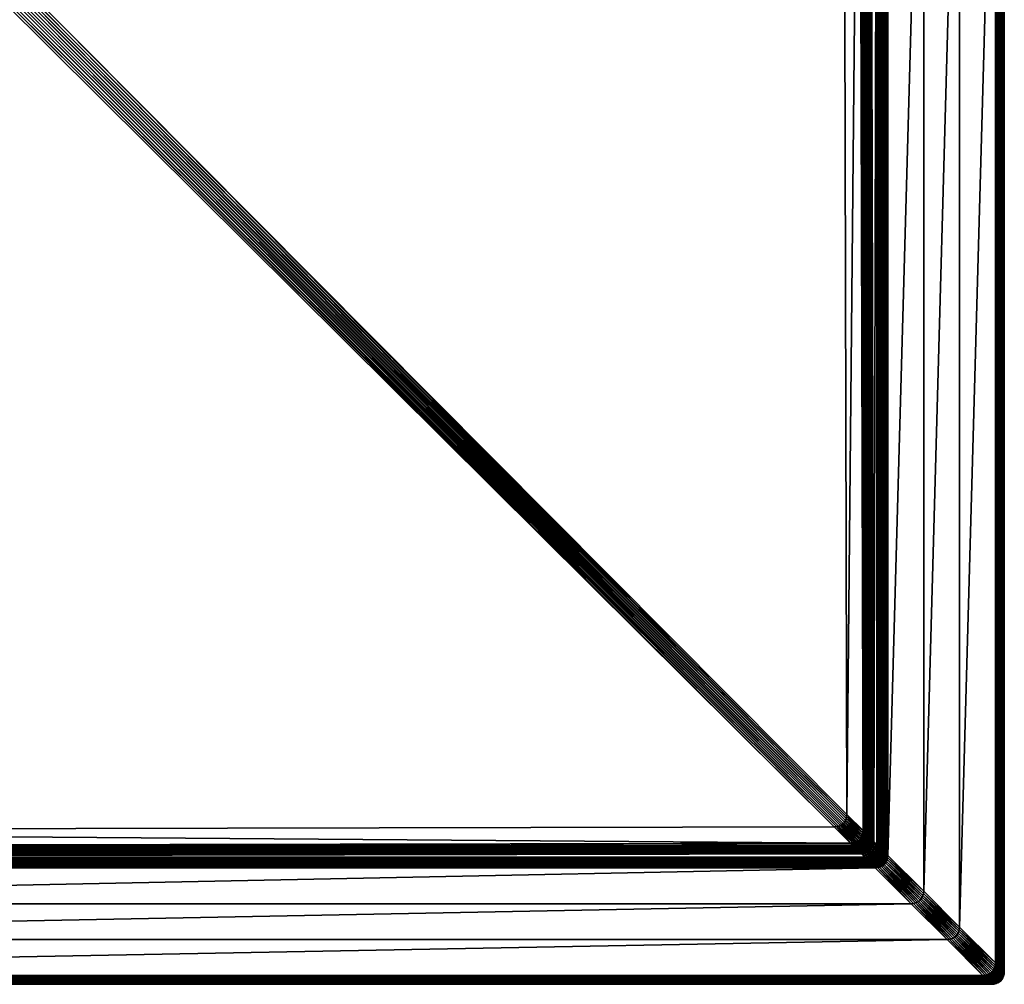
# Model space of a CAD drawing. Header units: centimetres. Extents: x -38.9 to 41.1, y 294.2 to 374.2.
# Tile 2 of 22: x 1.8 to 41.1, y 294.2 to 332.7. Entities that reach past the tile are written whole.
import ezdxf

# ---------------------------------------------------------------- set-up
doc = ezdxf.new("R2010")
doc.units = ezdxf.units.CM
doc.layers.get('0').update_dxf_attribs({"true_color": 0x565656})

msp = doc.modelspace()

# ---------------------------------------------------------------- meshes
at = {"color": 37, "true_color": 0x7a5834}
mesh = msp.add_polyface(dxfattribs=at)
corners = [(40.58, 294.232, 0), (40.58, 294.232, 4), (-38.42, 294.232, 4), (-36.636, 296.016, 4.5), (38.795, 296.016, 4.5), (37.364, 297.447, 4.5), (35.502, 299.31, 4.012), (35.378, 299.433, 3.239), (-33.348, 299.304, 3.986), (34.661, 354.152, 2.15), (1.785, 334.232, 2.741), (34.798, 301.013, 2.742), (34.946, 299.865, 2.751), (34.299, 300.512, 2.751), (-32.28, 300.376, 3.476), (34.787, 300.924, 2.743), (1.715, 334.161, 2.742), (34.768, 300.843, 2.744), (1.644, 334.091, 2.743), (34.74, 300.771, 2.745), (1.574, 334.02, 2.745), (34.703, 300.708, 2.746), (1.503, 333.949, 2.746), (34.657, 300.654, 2.746), (1.433, 333.879, 2.747), (34.388, 300.523, 2.75), (1.151, 333.597, 2.753), (34.468, 300.543, 2.749), (1.221, 333.667, 2.751), (1.292, 333.738, 2.75), (34.54, 300.571, 2.748), (1.362, 333.808, 2.749), (34.603, 300.608, 2.747), (40.572, 294.239, 4.089), (-38.412, 294.239, 4.089), (40.558, 294.253, 4.17), (-38.399, 294.253, 4.17), (40.538, 294.273, 4.241), (-38.379, 294.273, 4.241), (40.512, 294.299, 4.304), (-38.353, 294.299, 4.304), (40.48, 294.332, 4.359), (-38.13, 294.522, 4.489), (40.289, 294.522, 4.489), (40.226, 294.585, 4.5), (-38.187, 294.465, 4.47), (40.346, 294.465, 4.47), (-38.237, 294.415, 4.441), (40.397, 294.415, 4.441), (-38.282, 294.37, 4.404), (40.442, 294.37, 4.404), (-38.32, 294.332, 4.359), (-33.774, 298.878, 4.5), (35.933, 298.878, 4.5), (35.869, 298.943, 4.489), (-33.709, 298.943, 4.489), (35.809, 299.003, 4.47), (-33.65, 299.002, 4.47), (35.754, 299.058, 4.443), (-33.595, 299.057, 4.442), (35.703, 299.108, 4.407), (-33.545, 299.107, 4.406), (35.658, 299.154, 4.362), (-33.372, 299.281, 4.097), (35.523, 299.288, 4.099), (-33.396, 299.256, 4.176), (35.55, 299.262, 4.178), (-33.426, 299.226, 4.246), (35.581, 299.231, 4.248), (-33.461, 299.191, 4.308), (35.617, 299.195, 4.309), (-33.501, 299.151, 4.361), (35.356, 299.455, 3.152), (-33.329, 299.324, 3.898), (35.33, 299.481, 3.073), (-33.304, 299.349, 3.819), (35.299, 299.512, 3.003), (-33.274, 299.379, 3.748), (35.263, 299.548, 2.942), (-33.239, 299.414, 3.686), (35.222, 299.589, 2.889), (-32.992, 299.662, 3.5), (35.011, 299.8, 2.762), (-33.051, 299.603, 3.521), (35.071, 299.74, 2.781), (-33.106, 299.548, 3.549), (35.126, 299.685, 2.808), (-33.155, 299.498, 3.586), (35.176, 299.634, 2.844), (-33.2, 299.453, 3.632), (-35.205, 297.447, 4.5), (-38.067, 294.585, 4.5)]
mesh.append_faces([[corners[k] for k in face] for face in [(9, 10, 11)]], dxfattribs={"vtx0": -1, "color": 37})
mesh.append_faces([[corners[k] for k in face] for face in [(0, 1, 2), (3, 4, 5), (6, 7, 8), (12, 13, 14), (15, 11, 10), (10, 16, 15), (17, 15, 16), (16, 18, 17), (19, 17, 18), (18, 20, 19), (21, 19, 20), (20, 22, 21), (23, 21, 22), (22, 24, 23), (13, 25, 26), (25, 27, 28), (29, 28, 27), (27, 30, 29), (31, 29, 30), (30, 32, 31), (24, 31, 32), (32, 23, 24), (2, 1, 33), (34, 33, 35), (36, 35, 37), (38, 37, 39), (40, 39, 41), (42, 43, 44), (45, 46, 43), (47, 48, 46), (49, 50, 48), (51, 41, 50), (52, 53, 54), (55, 54, 56), (57, 56, 58), (59, 58, 60), (61, 60, 62), (63, 64, 6), (65, 66, 64), (67, 68, 66), (69, 70, 68), (71, 62, 70), (8, 7, 72), (73, 72, 74), (75, 74, 76), (77, 76, 78), (79, 78, 80), (81, 82, 12), (83, 84, 82), (85, 86, 84), (87, 88, 86), (89, 80, 88), (90, 5, 53), (91, 44, 4)]], dxfattribs={"vtx2": -1, "color": 37})
mesh = msp.add_polyface(dxfattribs=at)
corners = [(39.295, 349.516, 4.5), (37.864, 350.947, 4.5), (37.864, 297.947, 4.5), (35.993, 352.818, 4.015), (35.747, 353.065, 2.635), (35.877, 299.934, 3.229), (35.307, 353.506, 2.15), (34.661, 354.152, 2.15), (34.798, 301.013, 2.742), (41.08, 347.832, 4), (41.08, 347.732, 4), (41.08, 347.732, 0), (41.08, 347.832, 0), (41.08, 347.932, 4), (41.08, 347.932, 0), (41.012, 294.799, 4.304), (41.012, 347.799, 4.304), (40.98, 347.832, 4.359), (40.789, 295.022, 4.489), (40.789, 348.022, 4.489), (40.726, 348.085, 4.5), (40.846, 294.965, 4.47), (40.846, 347.965, 4.47), (40.897, 294.915, 4.441), (40.897, 347.915, 4.441), (40.942, 294.87, 4.404), (40.942, 347.87, 4.404), (40.98, 294.832, 4.359), (36.433, 299.378, 4.5), (36.433, 352.378, 4.5), (36.369, 352.443, 4.489), (36.369, 299.443, 4.489), (36.308, 352.503, 4.471), (36.309, 299.503, 4.47), (36.253, 352.559, 4.443), (36.254, 299.558, 4.443), (36.202, 352.61, 4.407), (36.203, 299.608, 4.407), (36.155, 352.656, 4.363), (36.023, 299.788, 4.099), (36.016, 352.795, 4.102), (36.05, 299.762, 4.178), (36.044, 352.768, 4.18), (36.081, 299.73, 4.248), (36.077, 352.735, 4.249), (36.117, 299.695, 4.309), (36.114, 352.698, 4.31), (36.158, 299.654, 4.362), (35.724, 353.088, 2.548), (35.855, 299.956, 3.143), (35.696, 353.116, 2.47), (35.829, 299.982, 3.064), (35.664, 353.149, 2.401), (35.797, 300.013, 2.994), (35.627, 353.186, 2.34), (35.761, 300.049, 2.933), (35.585, 353.227, 2.287), (35.51, 300.301, 2.752), (35.372, 353.441, 2.16), (35.57, 300.241, 2.771), (35.432, 353.38, 2.179), (35.625, 300.186, 2.799), (35.488, 353.325, 2.207), (35.675, 300.135, 2.835), (35.539, 353.274, 2.243), (35.721, 300.09, 2.88), (41.072, 347.839, 4.089), (41.072, 347.739, 4.089), (41.058, 347.853, 4.17), (41.058, 347.753, 4.17), (41.038, 347.873, 4.241), (41.038, 347.773, 4.241), (41.012, 347.899, 4.304), (40.98, 347.932, 4.359), (41.072, 347.939, 4.089), (41.058, 347.953, 4.17), (41.038, 347.973, 4.241), (41.012, 347.999, 4.304), (40.942, 347.97, 4.404), (39.295, 296.516, 4.5)]
mesh.append_faces([[corners[k] for k in face] for face in [(0, 1, 2), (3, 4, 5), (6, 7, 8), (9, 10, 11), (11, 12, 9), (13, 9, 12), (12, 14, 13), (15, 16, 17), (18, 19, 20), (21, 22, 19), (23, 24, 22), (25, 26, 24), (27, 17, 26), (28, 29, 30), (31, 30, 32), (33, 32, 34), (35, 34, 36), (37, 36, 38), (39, 40, 3), (41, 42, 40), (43, 44, 42), (45, 46, 44), (47, 38, 46), (5, 4, 48), (49, 48, 50), (51, 50, 52), (53, 52, 54), (55, 54, 56), (57, 58, 6), (59, 60, 58), (61, 62, 60), (63, 64, 62), (65, 56, 64), (66, 67, 10), (10, 9, 66), (68, 69, 67), (67, 66, 68), (70, 71, 69), (69, 68, 70), (72, 16, 71), (71, 70, 72), (73, 17, 16), (16, 72, 73), (74, 66, 9), (9, 13, 74), (75, 68, 66), (66, 74, 75), (76, 70, 68), (68, 75, 76), (77, 72, 70), (17, 73, 78), (78, 26, 17), (1, 29, 28), (20, 0, 79)]], dxfattribs={"vtx2": -1, "color": 37})
mesh = msp.add_polyface(dxfattribs=at)
corners = [(41.08, 294.732, 4), (41.08, 294.732, 0), (41.08, 347.732, 0), (41.08, 347.732, 4), (37.864, 297.947, 4.5), (39.295, 296.516, 4.5), (39.295, 349.516, 4.5), (35.877, 299.934, 3.229), (36.002, 299.809, 4.012), (35.993, 352.818, 4.015), (34.798, 301.013, 2.742), (35.445, 300.365, 2.742), (35.307, 353.506, 2.15), (34.388, 300.523, 2.75), (34.299, 300.512, 2.751), (34.946, 299.865, 2.751), (34.468, 300.543, 2.749), (35.035, 299.876, 2.75), (34.54, 300.571, 2.748), (35.116, 299.895, 2.749), (34.603, 300.608, 2.747), (35.187, 299.924, 2.748), (34.657, 300.654, 2.746), (35.25, 299.961, 2.747), (34.787, 300.924, 2.743), (35.434, 300.276, 2.743), (34.768, 300.843, 2.744), (35.415, 300.196, 2.744), (34.74, 300.771, 2.745), (35.387, 300.124, 2.745), (34.703, 300.708, 2.746), (35.35, 300.061, 2.746), (41.072, 347.739, 4.089), (41.072, 294.739, 4.089), (41.058, 347.753, 4.17), (41.058, 294.753, 4.17), (41.038, 347.773, 4.241), (41.038, 294.773, 4.241), (41.012, 347.799, 4.304), (41.012, 294.799, 4.304), (40.98, 347.832, 4.359), (40.98, 294.832, 4.359), (40.726, 348.085, 4.5), (40.726, 295.085, 4.5), (40.789, 295.022, 4.489), (40.789, 348.022, 4.489), (40.846, 294.965, 4.47), (40.846, 347.965, 4.47), (40.897, 294.915, 4.441), (40.897, 347.915, 4.441), (40.942, 294.87, 4.404), (40.942, 347.87, 4.404), (36.369, 352.443, 4.489), (36.369, 299.443, 4.489), (36.433, 299.378, 4.5), (36.308, 352.503, 4.471), (36.309, 299.503, 4.47), (36.253, 352.559, 4.443), (36.254, 299.558, 4.443), (36.202, 352.61, 4.407), (36.203, 299.608, 4.407), (36.155, 352.656, 4.363), (36.158, 299.654, 4.362), (36.023, 299.788, 4.099), (36.016, 352.795, 4.102), (36.05, 299.762, 4.178), (36.044, 352.768, 4.18), (36.081, 299.73, 4.248), (36.077, 352.735, 4.249), (36.117, 299.695, 4.309), (36.114, 352.698, 4.31), (35.724, 353.088, 2.548), (35.855, 299.956, 3.143), (35.696, 353.116, 2.47), (35.829, 299.982, 3.064), (35.664, 353.149, 2.401), (35.797, 300.013, 2.994), (35.627, 353.186, 2.34), (35.761, 300.049, 2.933), (35.585, 353.227, 2.287), (35.721, 300.09, 2.88), (35.51, 300.301, 2.752), (35.372, 353.441, 2.16), (35.57, 300.241, 2.771), (35.432, 353.38, 2.179), (35.625, 300.186, 2.799), (35.488, 353.325, 2.207), (35.675, 300.135, 2.835), (35.539, 353.274, 2.243), (37.864, 350.947, 4.5)]
mesh.append_faces([[corners[k] for k in face] for face in [(0, 1, 2), (2, 3, 0), (4, 5, 6), (7, 8, 9), (10, 11, 12), (13, 14, 15), (16, 13, 17), (18, 16, 19), (20, 18, 21), (22, 20, 23), (24, 25, 11), (11, 10, 24), (26, 27, 25), (25, 24, 26), (28, 29, 27), (27, 26, 28), (30, 31, 29), (29, 28, 30), (31, 30, 22), (32, 33, 0), (0, 3, 32), (34, 35, 33), (33, 32, 34), (36, 37, 35), (35, 34, 36), (38, 39, 37), (37, 36, 38), (40, 41, 39), (42, 43, 44), (45, 44, 46), (47, 46, 48), (49, 48, 50), (51, 50, 41), (52, 53, 54), (55, 56, 53), (57, 58, 56), (59, 60, 58), (61, 62, 60), (9, 8, 63), (64, 63, 65), (66, 65, 67), (68, 67, 69), (70, 69, 62), (71, 72, 7), (73, 74, 72), (75, 76, 74), (77, 78, 76), (79, 80, 78), (12, 11, 81), (82, 81, 83), (84, 83, 85), (86, 85, 87), (88, 87, 80), (54, 4, 89), (5, 43, 42)]], dxfattribs={"vtx2": -1, "color": 37})
mesh = msp.add_polyface(dxfattribs=at)
corners = [(-38.42, 294.232, 4), (-38.42, 294.232, 0), (40.58, 294.232, 0), (37.364, 297.447, 4.5), (-35.205, 297.447, 4.5), (-36.636, 296.016, 4.5), (-33.348, 299.304, 3.986), (-33.352, 299.301, 4.009), (35.502, 299.31, 4.012), (-32.28, 300.376, 3.476), (-32.927, 299.727, 3.489), (34.946, 299.865, 2.751), (1.08, 333.526, 2.754), (34.299, 300.512, 2.751), (1.151, 333.597, 2.753), (1.221, 333.667, 2.751), (34.388, 300.523, 2.75), (-32.77, 300.786, 3.477), (0.444, 334.163, 2.754), (0.373, 334.234, 2.754), (-32.75, 300.706, 3.478), (0.514, 334.092, 2.754), (-32.722, 300.634, 3.478), (0.585, 334.021, 2.754), (-32.685, 300.571, 3.478), (0.655, 333.95, 2.754), (-32.639, 300.517, 3.478), (0.726, 333.88, 2.754), (1.009, 333.597, 2.754), (-32.37, 300.387, 3.477), (0.938, 333.668, 2.754), (-32.45, 300.406, 3.478), (0.868, 333.738, 2.754), (-32.522, 300.434, 3.478), (0.797, 333.809, 2.754), (-32.585, 300.471, 3.478), (40.572, 294.239, 4.089), (-38.412, 294.239, 4.089), (40.558, 294.253, 4.17), (-38.399, 294.253, 4.17), (40.538, 294.273, 4.241), (-38.379, 294.273, 4.241), (40.512, 294.299, 4.304), (-38.353, 294.299, 4.304), (40.48, 294.332, 4.359), (-38.32, 294.332, 4.359), (40.226, 294.585, 4.5), (-38.067, 294.585, 4.5), (-38.13, 294.522, 4.489), (40.289, 294.522, 4.489), (-38.187, 294.465, 4.47), (40.346, 294.465, 4.47), (-38.237, 294.415, 4.441), (40.397, 294.415, 4.441), (-38.282, 294.37, 4.404), (40.442, 294.37, 4.404), (35.869, 298.943, 4.489), (-33.709, 298.943, 4.489), (-33.774, 298.878, 4.5), (35.809, 299.003, 4.47), (-33.65, 299.002, 4.47), (35.754, 299.058, 4.443), (-33.595, 299.057, 4.442), (35.703, 299.108, 4.407), (-33.545, 299.107, 4.406), (35.658, 299.154, 4.362), (-33.501, 299.151, 4.361), (-33.372, 299.281, 4.097), (35.523, 299.288, 4.099), (-33.396, 299.256, 4.176), (35.55, 299.262, 4.178), (-33.426, 299.226, 4.246), (35.581, 299.231, 4.248), (-33.461, 299.191, 4.308), (35.617, 299.195, 4.309), (35.356, 299.455, 3.152), (-33.329, 299.324, 3.898), (35.33, 299.481, 3.073), (-33.304, 299.349, 3.819), (35.299, 299.512, 3.003), (-33.274, 299.379, 3.748), (35.263, 299.548, 2.942), (-33.239, 299.414, 3.686), (35.222, 299.589, 2.889), (-33.2, 299.453, 3.632), (-32.992, 299.662, 3.5), (35.011, 299.8, 2.762), (-33.051, 299.603, 3.521), (35.071, 299.74, 2.781), (-33.106, 299.548, 3.549), (35.126, 299.685, 2.808), (-33.155, 299.498, 3.586), (35.176, 299.634, 2.844), (35.933, 298.878, 4.5), (38.795, 296.016, 4.5)]
mesh.append_faces([[corners[k] for k in face] for face in [(12, 9, 13)]], dxfattribs={"color": 37})
mesh.append_faces([[corners[k] for k in face] for face in [(0, 1, 2), (3, 4, 5), (6, 7, 8), (9, 10, 11), (14, 12, 13), (15, 14, 16), (17, 18, 19), (20, 21, 18), (22, 23, 21), (24, 25, 23), (26, 27, 25), (28, 29, 9), (9, 12, 28), (30, 31, 29), (29, 28, 30), (32, 33, 31), (31, 30, 32), (34, 35, 33), (33, 32, 34), (27, 26, 35), (35, 34, 27), (36, 37, 0), (38, 39, 37), (40, 41, 39), (42, 43, 41), (44, 45, 43), (46, 47, 48), (49, 48, 50), (51, 50, 52), (53, 52, 54), (55, 54, 45), (56, 57, 58), (59, 60, 57), (61, 62, 60), (63, 64, 62), (65, 66, 64), (8, 7, 67), (68, 67, 69), (70, 69, 71), (72, 71, 73), (74, 73, 66), (75, 76, 6), (77, 78, 76), (79, 80, 78), (81, 82, 80), (83, 84, 82), (11, 10, 85), (86, 85, 87), (88, 87, 89), (90, 89, 91), (92, 91, 84), (93, 58, 4), (94, 5, 47)]], dxfattribs={"vtx2": -1, "color": 37})
mesh = msp.add_polyface(dxfattribs=at)
corners = [(34.946, 299.865, 2.751), (35.035, 299.876, 2.75), (34.388, 300.523, 2.75), (35.116, 299.895, 2.749), (34.468, 300.543, 2.749), (35.187, 299.924, 2.748), (34.54, 300.571, 2.748), (35.25, 299.961, 2.747), (34.603, 300.608, 2.747), (35.305, 300.006, 2.746), (34.657, 300.654, 2.746), (35.35, 300.061, 2.746), (35.844, 299.867, 3.143), (35.855, 299.956, 3.143), (35.829, 299.982, 3.064), (35.797, 300.013, 2.994), (35.787, 299.924, 2.995), (35.818, 299.893, 3.065), (35.761, 300.049, 2.933), (35.751, 299.96, 2.933), (35.721, 300.09, 2.88), (35.71, 300.001, 2.88), (35.731, 299.879, 2.934), (35.315, 299.896, 2.758), (35.369, 299.942, 2.757), (35.499, 300.212, 2.753), (35.51, 300.301, 2.752), (35.445, 300.365, 2.742), (35.434, 300.276, 2.743), (35.559, 300.152, 2.772), (35.57, 300.241, 2.771), (35.614, 300.097, 2.8), (35.625, 300.186, 2.799), (35.665, 300.046, 2.836), (35.675, 300.135, 2.835), (35.48, 300.131, 2.754), (35.415, 300.196, 2.744), (35.54, 300.071, 2.773), (35.595, 300.016, 2.801), (35.645, 299.966, 2.837), (35.691, 299.92, 2.881), (35.452, 300.059, 2.755), (35.387, 300.124, 2.745), (35.512, 299.999, 2.774), (35.567, 299.944, 2.802), (35.617, 299.894, 2.838), (35.415, 299.996, 2.756), (35.475, 299.936, 2.775), (35.53, 299.881, 2.803), (35.429, 299.882, 2.776)]
mesh.append_faces([[corners[k] for k in face] for face in [(0, 1, 2), (1, 3, 4), (3, 5, 6), (5, 7, 8), (7, 9, 10), (10, 9, 11), (12, 13, 14), (15, 16, 17), (17, 14, 15), (18, 19, 16), (16, 15, 18), (20, 21, 19), (19, 18, 20), (22, 19, 21), (23, 24, 9), (9, 7, 23), (25, 26, 27), (27, 28, 25), (29, 30, 26), (26, 25, 29), (31, 32, 30), (30, 29, 31), (33, 34, 32), (32, 31, 33), (21, 20, 34), (34, 33, 21), (35, 25, 28), (28, 36, 35), (37, 29, 25), (25, 35, 37), (38, 31, 29), (29, 37, 38), (39, 33, 31), (31, 38, 39), (40, 21, 33), (33, 39, 40), (41, 35, 36), (36, 42, 41), (43, 37, 35), (35, 41, 43), (44, 38, 37), (37, 43, 44), (45, 39, 38), (38, 44, 45), (46, 41, 42), (42, 11, 46), (47, 43, 41), (41, 46, 47), (48, 44, 43), (43, 47, 48), (24, 46, 11), (11, 9, 24), (49, 47, 46), (46, 24, 49)]], dxfattribs={"vtx2": -1, "color": 37})
mesh = msp.add_polyface(dxfattribs=at)
corners = [(35.445, 299.466, 3.151), (35.356, 299.455, 3.152), (35.378, 299.433, 3.239), (35.419, 299.492, 3.072), (35.33, 299.481, 3.073), (35.388, 299.523, 3.003), (35.299, 299.512, 3.003), (35.352, 299.559, 2.941), (35.263, 299.548, 2.942), (35.311, 299.6, 2.888), (35.222, 299.589, 2.889), (35.468, 299.543, 3.002), (35.432, 299.579, 2.94), (35.391, 299.62, 2.887), (35.463, 299.648, 2.886), (35.011, 299.8, 2.762), (35.1, 299.811, 2.761), (35.035, 299.876, 2.75), (34.946, 299.865, 2.751), (35.071, 299.74, 2.781), (35.16, 299.751, 2.78), (35.126, 299.685, 2.808), (35.215, 299.696, 2.807), (35.176, 299.634, 2.844), (35.265, 299.645, 2.843), (35.18, 299.831, 2.76), (35.116, 299.895, 2.749), (35.24, 299.771, 2.779), (35.295, 299.715, 2.806), (35.346, 299.665, 2.843), (35.252, 299.859, 2.759), (35.187, 299.924, 2.748), (35.312, 299.799, 2.778), (35.367, 299.744, 2.806), (35.417, 299.694, 2.842), (35.315, 299.896, 2.758), (35.25, 299.961, 2.747), (35.375, 299.836, 2.777), (35.43, 299.781, 2.805), (35.429, 299.882, 2.776), (35.369, 299.942, 2.757)]
mesh.append_faces([[corners[k] for k in face] for face in [(0, 1, 2), (3, 4, 1), (1, 0, 3), (5, 6, 4), (4, 3, 5), (7, 8, 6), (6, 5, 7), (9, 10, 8), (8, 7, 9), (11, 5, 3), (12, 7, 5), (13, 9, 7), (7, 12, 13), (14, 13, 12), (15, 16, 17), (17, 18, 15), (19, 20, 16), (16, 15, 19), (21, 22, 20), (20, 19, 21), (23, 24, 22), (22, 21, 23), (10, 9, 24), (24, 23, 10), (16, 25, 26), (26, 17, 16), (20, 27, 25), (25, 16, 20), (22, 28, 27), (27, 20, 22), (24, 29, 28), (28, 22, 24), (9, 13, 29), (29, 24, 9), (25, 30, 31), (31, 26, 25), (27, 32, 30), (30, 25, 27), (28, 33, 32), (32, 27, 28), (29, 34, 33), (33, 28, 29), (13, 14, 34), (34, 29, 13), (30, 35, 36), (36, 31, 30), (32, 37, 35), (35, 30, 32), (33, 38, 37), (37, 32, 33), (38, 33, 34), (37, 39, 40), (40, 35, 37), (39, 37, 38)]], dxfattribs={"vtx2": -1, "color": 37})
mesh = msp.add_polyface(dxfattribs=at)
corners = [(35.378, 299.433, 3.239), (35.467, 299.444, 3.238), (35.445, 299.466, 3.151), (35.526, 299.485, 3.15), (35.547, 299.464, 3.237), (35.499, 299.512, 3.072), (35.419, 299.492, 3.072), (35.468, 299.543, 3.002), (35.388, 299.523, 3.003), (35.432, 299.579, 2.94), (35.597, 299.514, 3.149), (35.619, 299.492, 3.236), (35.571, 299.54, 3.071), (35.54, 299.571, 3.001), (35.504, 299.607, 2.939), (35.463, 299.648, 2.886), (35.66, 299.551, 3.148), (35.682, 299.529, 3.235), (35.634, 299.577, 3.07), (35.603, 299.608, 3), (35.567, 299.644, 2.938), (35.526, 299.685, 2.885), (35.657, 299.654, 2.999), (35.621, 299.69, 2.937), (35.58, 299.731, 2.884), (35.663, 299.848, 2.882), (35.626, 299.785, 2.883), (35.667, 299.745, 2.936), (35.417, 299.694, 2.842), (35.48, 299.731, 2.841), (35.43, 299.781, 2.805), (35.484, 299.827, 2.804), (35.429, 299.882, 2.776), (35.535, 299.776, 2.84), (35.645, 299.966, 2.837), (35.617, 299.894, 2.838), (35.58, 299.831, 2.839), (35.567, 299.944, 2.802), (35.53, 299.881, 2.803), (35.475, 299.936, 2.775)]
mesh.append_faces([[corners[k] for k in face] for face in [(0, 1, 2), (3, 2, 1), (1, 4, 3), (5, 6, 2), (2, 3, 5), (6, 5, 7), (8, 7, 9), (10, 3, 4), (4, 11, 10), (12, 5, 3), (3, 10, 12), (13, 7, 5), (5, 12, 13), (14, 9, 7), (7, 13, 14), (9, 14, 15), (16, 10, 11), (11, 17, 16), (18, 12, 10), (10, 16, 18), (19, 13, 12), (12, 18, 19), (20, 14, 13), (13, 19, 20), (21, 15, 14), (14, 20, 21), (22, 19, 18), (23, 20, 19), (19, 22, 23), (24, 21, 20), (20, 23, 24), (25, 26, 27), (27, 23, 22), (26, 24, 23), (23, 27, 26), (28, 29, 30), (15, 21, 29), (29, 28, 15), (30, 31, 32), (29, 33, 31), (31, 30, 29), (21, 24, 33), (33, 29, 21), (34, 35, 25), (36, 35, 37), (37, 38, 36), (26, 25, 35), (35, 36, 26), (31, 38, 39), (39, 32, 31), (33, 36, 38), (38, 31, 33), (24, 26, 36), (36, 33, 24)]], dxfattribs={"vtx2": -1, "color": 37})
mesh = msp.add_polyface(dxfattribs=at)
corners = [(35.682, 299.529, 3.235), (35.619, 299.492, 3.236), (35.743, 299.368, 4.012), (35.736, 299.575, 3.234), (35.806, 299.405, 4.012), (35.861, 299.451, 4.012), (35.991, 299.72, 4.012), (35.866, 299.845, 3.23), (35.847, 299.764, 3.231), (35.971, 299.64, 4.012), (35.818, 299.693, 3.232), (35.782, 299.63, 3.233), (35.906, 299.505, 4.012), (35.943, 299.568, 4.012), (35.715, 299.597, 3.147), (35.66, 299.551, 3.148), (35.688, 299.623, 3.069), (35.634, 299.577, 3.07), (35.657, 299.654, 2.999), (35.855, 299.956, 3.143), (35.844, 299.867, 3.143), (35.877, 299.934, 3.229), (35.829, 299.982, 3.064), (35.818, 299.893, 3.065), (35.825, 299.786, 3.144), (35.799, 299.812, 3.066), (35.787, 299.924, 2.995), (35.767, 299.843, 2.996), (35.751, 299.96, 2.933), (35.731, 299.879, 2.934), (35.71, 300.001, 2.88), (35.691, 299.92, 2.881), (35.797, 299.714, 3.145), (35.77, 299.741, 3.067), (35.739, 299.772, 2.997), (35.703, 299.808, 2.935), (35.663, 299.848, 2.882), (35.76, 299.651, 3.146), (35.734, 299.677, 3.068), (35.703, 299.709, 2.998), (35.667, 299.745, 2.936), (35.882, 299.429, 4.099), (35.645, 299.966, 2.837)]
mesh.append_faces([[corners[k] for k in face] for face in [(0, 1, 2), (3, 0, 4), (4, 5, 3), (6, 7, 8), (9, 8, 10), (11, 12, 13), (13, 10, 11), (5, 12, 11), (11, 3, 5), (14, 15, 0), (0, 3, 14), (16, 17, 15), (15, 14, 16), (17, 16, 18), (19, 20, 7), (7, 21, 19), (22, 23, 20), (20, 24, 8), (8, 7, 20), (23, 25, 24), (24, 20, 23), (26, 27, 25), (25, 23, 26), (28, 29, 27), (27, 26, 28), (30, 31, 29), (24, 32, 10), (10, 8, 24), (25, 33, 32), (32, 24, 25), (27, 34, 33), (33, 25, 27), (29, 35, 34), (34, 27, 29), (31, 36, 35), (35, 29, 31), (32, 37, 11), (11, 10, 32), (33, 38, 37), (37, 32, 33), (34, 39, 38), (38, 33, 34), (35, 40, 39), (39, 34, 35), (40, 35, 36), (37, 14, 3), (3, 11, 37), (38, 16, 14), (14, 37, 38), (39, 18, 16), (16, 38, 39), (18, 39, 40), (12, 5, 41), (36, 31, 42)]], dxfattribs={"vtx2": -1, "color": 37})
mesh = msp.add_polyface(dxfattribs=at)
corners = [(35.866, 299.845, 3.23), (35.991, 299.72, 4.012), (36.002, 299.809, 4.012), (35.877, 299.934, 3.229), (35.847, 299.764, 3.231), (35.971, 299.64, 4.012), (35.818, 299.693, 3.232), (35.943, 299.568, 4.012), (36.254, 299.558, 4.443), (36.243, 299.469, 4.443), (36.298, 299.414, 4.47), (36.309, 299.503, 4.47), (36.203, 299.608, 4.407), (36.192, 299.519, 4.407), (36.158, 299.654, 4.362), (36.147, 299.565, 4.362), (36.173, 299.439, 4.407), (36.223, 299.388, 4.443), (36.127, 299.484, 4.362), (36.013, 299.699, 4.099), (36.023, 299.788, 4.099), (36.039, 299.672, 4.178), (36.05, 299.762, 4.178), (36.07, 299.641, 4.248), (36.081, 299.73, 4.248), (36.106, 299.605, 4.309), (36.117, 299.695, 4.309), (35.993, 299.618, 4.099), (36.019, 299.592, 4.178), (36.051, 299.561, 4.248), (36.087, 299.525, 4.309), (35.965, 299.547, 4.099), (35.991, 299.52, 4.178), (36.022, 299.489, 4.248), (36.058, 299.453, 4.309), (36.099, 299.412, 4.362), (35.928, 299.484, 4.099), (35.906, 299.505, 4.012), (35.954, 299.457, 4.178), (35.985, 299.426, 4.248), (36.021, 299.39, 4.309), (35.882, 299.429, 4.099), (35.909, 299.403, 4.178)]
mesh.append_faces([[corners[k] for k in face] for face in [(0, 1, 2), (2, 3, 0), (4, 5, 1), (6, 7, 5), (8, 9, 10), (10, 11, 8), (12, 13, 9), (9, 8, 12), (14, 15, 13), (13, 12, 14), (13, 16, 17), (17, 9, 13), (15, 18, 16), (16, 13, 15), (19, 20, 2), (2, 1, 19), (21, 22, 20), (20, 19, 21), (23, 24, 22), (22, 21, 23), (25, 26, 24), (24, 23, 25), (15, 14, 26), (26, 25, 15), (27, 19, 1), (1, 5, 27), (28, 21, 19), (19, 27, 28), (29, 23, 21), (21, 28, 29), (30, 25, 23), (23, 29, 30), (18, 15, 25), (25, 30, 18), (31, 27, 5), (5, 7, 31), (32, 28, 27), (27, 31, 32), (33, 29, 28), (28, 32, 33), (34, 30, 29), (29, 33, 34), (35, 18, 30), (30, 34, 35), (36, 31, 7), (7, 37, 36), (38, 32, 31), (31, 36, 38), (39, 33, 32), (32, 38, 39), (40, 34, 33), (33, 39, 40), (41, 36, 37), (42, 38, 36), (36, 41, 42)]], dxfattribs={"vtx2": -1, "color": 37})
mesh = msp.add_polyface(dxfattribs=at)
corners = [(35.467, 299.444, 3.238), (35.378, 299.433, 3.239), (35.502, 299.31, 4.012), (35.591, 299.32, 4.012), (35.547, 299.464, 3.237), (35.671, 299.34, 4.012), (35.619, 299.492, 3.236), (35.743, 299.368, 4.012), (35.806, 299.405, 4.012), (35.682, 299.529, 3.235), (35.899, 299.212, 4.362), (35.827, 299.184, 4.362), (35.873, 299.139, 4.407), (35.945, 299.167, 4.407), (35.523, 299.288, 4.099), (35.612, 299.299, 4.099), (35.55, 299.262, 4.178), (35.639, 299.273, 4.178), (35.581, 299.231, 4.248), (35.67, 299.241, 4.248), (35.617, 299.195, 4.309), (35.706, 299.205, 4.309), (35.658, 299.154, 4.362), (35.747, 299.165, 4.362), (35.693, 299.318, 4.099), (35.719, 299.292, 4.178), (35.751, 299.261, 4.248), (35.787, 299.225, 4.309), (35.765, 299.347, 4.099), (35.791, 299.32, 4.178), (35.822, 299.289, 4.248), (35.858, 299.253, 4.309), (35.828, 299.384, 4.099), (35.854, 299.357, 4.178), (35.885, 299.326, 4.248), (35.921, 299.29, 4.309), (35.882, 299.429, 4.099), (35.861, 299.451, 4.012), (35.909, 299.403, 4.178), (35.94, 299.372, 4.248)]
mesh.append_faces([[corners[k] for k in face] for face in [(0, 1, 2), (2, 3, 0), (4, 0, 3), (3, 5, 4), (6, 4, 5), (5, 7, 6), (7, 8, 9), (10, 11, 12), (12, 13, 10), (14, 15, 3), (3, 2, 14), (16, 17, 15), (15, 14, 16), (18, 19, 17), (17, 16, 18), (20, 21, 19), (19, 18, 20), (22, 23, 21), (21, 20, 22), (15, 24, 5), (5, 3, 15), (17, 25, 24), (24, 15, 17), (19, 26, 25), (25, 17, 19), (21, 27, 26), (26, 19, 21), (23, 11, 27), (27, 21, 23), (24, 28, 7), (7, 5, 24), (25, 29, 28), (28, 24, 25), (26, 30, 29), (29, 25, 26), (27, 31, 30), (30, 26, 27), (11, 10, 31), (31, 27, 11), (28, 32, 8), (8, 7, 28), (29, 33, 32), (32, 28, 29), (30, 34, 33), (33, 29, 30), (31, 35, 34), (34, 30, 31), (35, 31, 10), (32, 36, 37), (37, 8, 32), (33, 38, 36), (36, 32, 33), (34, 39, 38), (38, 33, 34)]], dxfattribs={"vtx2": -1, "color": 37})
mesh = msp.add_polyface(dxfattribs=at)
corners = [(36.008, 299.204, 4.407), (35.945, 299.167, 4.407), (35.995, 299.117, 4.443), (36.058, 299.154, 4.443), (35.962, 299.249, 4.362), (35.899, 299.212, 4.362), (36.062, 299.25, 4.407), (36.112, 299.199, 4.443), (36.016, 299.295, 4.362), (35.921, 299.29, 4.309), (35.976, 299.336, 4.309), (35.94, 299.372, 4.248), (35.885, 299.326, 4.248), (36.369, 299.443, 4.489), (36.358, 299.354, 4.489), (36.423, 299.289, 4.5), (36.433, 299.378, 4.5), (36.309, 299.503, 4.47), (36.298, 299.414, 4.47), (36.338, 299.273, 4.489), (36.403, 299.209, 4.5), (36.278, 299.333, 4.47), (36.243, 299.469, 4.443), (36.223, 299.388, 4.443), (36.31, 299.202, 4.489), (36.375, 299.137, 4.5), (36.25, 299.261, 4.47), (36.195, 299.317, 4.443), (36.173, 299.439, 4.407), (36.145, 299.367, 4.407), (36.127, 299.484, 4.362), (36.099, 299.412, 4.362), (36.213, 299.198, 4.47), (36.273, 299.138, 4.489), (36.158, 299.254, 4.443), (36.108, 299.304, 4.407), (36.062, 299.349, 4.362), (36.167, 299.144, 4.47), (36.058, 299.453, 4.309), (36.021, 299.39, 4.309), (35.985, 299.426, 4.248), (35.954, 299.457, 4.178), (35.909, 299.403, 4.178)]
mesh.append_faces([[corners[k] for k in face] for face in [(0, 1, 2), (2, 3, 0), (4, 5, 1), (1, 0, 4), (6, 0, 3), (3, 7, 6), (8, 4, 0), (0, 6, 8), (5, 4, 9), (9, 10, 11), (11, 12, 9), (4, 8, 10), (10, 9, 4), (13, 14, 15), (15, 16, 13), (17, 18, 14), (14, 13, 17), (14, 19, 20), (20, 15, 14), (18, 21, 19), (19, 14, 18), (22, 23, 21), (21, 18, 22), (19, 24, 25), (25, 20, 19), (21, 26, 24), (24, 19, 21), (23, 27, 26), (26, 21, 23), (28, 29, 27), (27, 23, 28), (30, 31, 29), (29, 28, 30), (26, 32, 33), (33, 24, 26), (27, 34, 32), (32, 26, 27), (29, 35, 34), (34, 27, 29), (31, 36, 35), (35, 29, 31), (34, 7, 37), (37, 32, 34), (35, 6, 7), (7, 34, 35), (36, 8, 6), (6, 35, 36), (36, 31, 38), (38, 39, 36), (11, 40, 41), (41, 42, 11), (10, 39, 40), (40, 11, 10), (8, 36, 39), (39, 10, 8)]], dxfattribs={"vtx2": -1, "color": 37})
mesh = msp.add_polyface(dxfattribs=at)
corners = [(37.453, 297.458, 4.5), (37.364, 297.447, 4.5), (38.795, 296.016, 4.5), (38.884, 296.027, 4.5), (37.534, 297.478, 4.5), (38.965, 296.047, 4.5), (37.606, 297.506, 4.5), (39.037, 296.075, 4.5), (37.669, 297.543, 4.5), (39.1, 296.112, 4.5), (37.723, 297.588, 4.5), (39.154, 296.158, 4.5), (37.854, 297.858, 4.5), (39.284, 296.427, 4.5), (39.295, 296.516, 4.5), (37.864, 297.947, 4.5), (37.834, 297.778, 4.5), (39.265, 296.347, 4.5), (37.806, 297.706, 4.5), (39.237, 296.275, 4.5), (37.769, 297.643, 4.5), (39.2, 296.212, 4.5), (40.289, 294.522, 4.489), (40.378, 294.533, 4.489), (40.315, 294.596, 4.5), (40.226, 294.585, 4.5), (36.023, 298.889, 4.5), (40.396, 294.616, 4.5), (36.103, 298.909, 4.5), (40.468, 294.644, 4.5), (36.175, 298.937, 4.5), (40.531, 294.681, 4.5), (36.238, 298.974, 4.5), (40.585, 294.727, 4.5), (36.292, 299.019, 4.5), (36.423, 299.289, 4.5), (36.433, 299.378, 4.5), (40.726, 295.085, 4.5), (40.715, 294.996, 4.5), (36.403, 299.209, 4.5), (40.696, 294.916, 4.5), (36.375, 299.137, 4.5), (40.668, 294.844, 4.5), (36.338, 299.074, 4.5), (40.631, 294.781, 4.5)]
mesh.append_faces([[corners[k] for k in face] for face in [(0, 1, 2), (2, 3, 0), (4, 0, 3), (3, 5, 4), (6, 4, 5), (5, 7, 6), (8, 6, 7), (7, 9, 8), (10, 8, 9), (9, 11, 10), (12, 13, 14), (14, 15, 12), (16, 17, 13), (13, 12, 16), (18, 19, 17), (17, 16, 18), (20, 21, 19), (19, 18, 20), (10, 11, 21), (21, 20, 10), (22, 23, 24), (24, 25, 22), (3, 2, 25), (25, 24, 3), (1, 0, 26), (5, 3, 24), (24, 27, 5), (0, 4, 28), (7, 5, 27), (27, 29, 7), (4, 6, 30), (9, 7, 29), (29, 31, 9), (6, 8, 32), (11, 9, 31), (31, 33, 11), (8, 10, 34), (35, 12, 15), (15, 36, 35), (37, 14, 13), (13, 38, 37), (39, 16, 12), (12, 35, 39), (38, 13, 17), (17, 40, 38), (41, 18, 16), (40, 17, 19), (19, 42, 40), (43, 20, 18), (42, 19, 21), (21, 44, 42), (34, 10, 20), (44, 21, 11), (11, 33, 44)]], dxfattribs={"vtx2": -1, "color": 37})
mesh = msp.add_polyface(dxfattribs=at)
corners = [(35.958, 298.954, 4.489), (35.869, 298.943, 4.489), (35.933, 298.878, 4.5), (36.023, 298.889, 4.5), (35.898, 299.014, 4.47), (35.809, 299.003, 4.47), (35.843, 299.069, 4.443), (35.754, 299.058, 4.443), (35.792, 299.119, 4.407), (35.703, 299.108, 4.407), (35.747, 299.165, 4.362), (35.658, 299.154, 4.362), (36.038, 298.973, 4.489), (36.103, 298.909, 4.5), (35.978, 299.033, 4.47), (35.923, 299.088, 4.443), (35.873, 299.139, 4.407), (35.827, 299.184, 4.362), (36.11, 299.002, 4.489), (36.175, 298.937, 4.5), (36.05, 299.061, 4.47), (35.995, 299.117, 4.443), (35.945, 299.167, 4.407), (36.173, 299.039, 4.489), (36.238, 298.974, 4.5), (36.113, 299.098, 4.47), (36.058, 299.154, 4.443), (36.227, 299.084, 4.489), (36.292, 299.019, 4.5), (36.167, 299.144, 4.47), (36.112, 299.199, 4.443), (36.31, 299.202, 4.489), (36.273, 299.138, 4.489), (36.338, 299.074, 4.5), (36.375, 299.137, 4.5), (36.213, 299.198, 4.47), (37.364, 297.447, 4.5), (37.453, 297.458, 4.5), (37.534, 297.478, 4.5), (37.606, 297.506, 4.5), (37.669, 297.543, 4.5), (37.834, 297.778, 4.5), (36.403, 299.209, 4.5), (37.806, 297.706, 4.5), (37.769, 297.643, 4.5)]
mesh.append_faces([[corners[k] for k in face] for face in [(0, 1, 2), (2, 3, 0), (4, 5, 1), (1, 0, 4), (6, 7, 5), (5, 4, 6), (8, 9, 7), (7, 6, 8), (10, 11, 9), (9, 8, 10), (12, 0, 3), (3, 13, 12), (14, 4, 0), (0, 12, 14), (15, 6, 4), (4, 14, 15), (16, 8, 6), (6, 15, 16), (17, 10, 8), (8, 16, 17), (18, 12, 13), (13, 19, 18), (20, 14, 12), (12, 18, 20), (21, 15, 14), (14, 20, 21), (22, 16, 15), (15, 21, 22), (23, 18, 19), (19, 24, 23), (25, 20, 18), (18, 23, 25), (26, 21, 20), (20, 25, 26), (27, 23, 24), (24, 28, 27), (29, 25, 23), (23, 27, 29), (30, 26, 25), (25, 29, 30), (31, 32, 33), (33, 34, 31), (32, 27, 28), (28, 33, 32), (35, 29, 27), (27, 32, 35), (3, 2, 36), (13, 3, 37), (19, 13, 38), (24, 19, 39), (28, 24, 40), (41, 42, 34), (43, 34, 33), (44, 33, 28)]], dxfattribs={"vtx2": -1, "color": 37})
mesh = msp.add_polyface(dxfattribs=at)
corners = [(40.378, 294.533, 4.489), (40.459, 294.553, 4.489), (40.396, 294.616, 4.5), (40.315, 294.596, 4.5), (40.435, 294.476, 4.47), (40.531, 294.581, 4.489), (40.468, 294.644, 4.5), (40.516, 294.496, 4.47), (40.588, 294.524, 4.47), (40.594, 294.618, 4.489), (40.531, 294.681, 4.5), (40.651, 294.561, 4.47), (40.638, 294.473, 4.441), (40.701, 294.51, 4.441), (40.648, 294.663, 4.489), (40.585, 294.727, 4.5), (40.705, 294.607, 4.47), (40.756, 294.556, 4.441), (40.746, 294.466, 4.404), (40.8, 294.511, 4.404), (40.778, 294.933, 4.489), (40.789, 295.022, 4.489), (40.726, 295.085, 4.5), (40.715, 294.996, 4.5), (40.835, 294.876, 4.47), (40.846, 294.965, 4.47), (40.886, 294.825, 4.441), (40.759, 294.853, 4.489), (40.696, 294.916, 4.5), (40.816, 294.796, 4.47), (40.867, 294.745, 4.441), (40.731, 294.781, 4.489), (40.668, 294.844, 4.5), (40.788, 294.724, 4.47), (40.838, 294.673, 4.441), (40.694, 294.718, 4.489), (40.631, 294.781, 4.5), (40.751, 294.661, 4.47), (40.801, 294.61, 4.441), (40.846, 294.566, 4.404), (40.883, 294.629, 4.404), (40.839, 294.473, 4.359), (40.884, 294.527, 4.359)]
mesh.append_faces([[corners[k] for k in face] for face in [(0, 1, 2), (2, 3, 0), (1, 0, 4), (1, 5, 6), (6, 2, 1), (7, 8, 5), (5, 1, 7), (5, 9, 10), (10, 6, 5), (8, 11, 9), (9, 5, 8), (12, 13, 11), (11, 8, 12), (9, 14, 15), (15, 10, 9), (11, 16, 14), (14, 9, 11), (13, 17, 16), (16, 11, 13), (18, 19, 17), (20, 21, 22), (22, 23, 20), (24, 25, 21), (21, 20, 24), (25, 24, 26), (27, 20, 23), (23, 28, 27), (29, 24, 20), (20, 27, 29), (24, 29, 30), (31, 27, 28), (28, 32, 31), (33, 29, 27), (27, 31, 33), (34, 30, 29), (29, 33, 34), (35, 31, 32), (32, 36, 35), (37, 33, 31), (31, 35, 37), (38, 34, 33), (33, 37, 38), (39, 40, 34), (34, 38, 39), (14, 35, 36), (36, 15, 14), (16, 37, 35), (35, 14, 16), (17, 38, 37), (37, 16, 17), (19, 39, 38), (38, 17, 19), (41, 42, 39), (39, 19, 41)]], dxfattribs={"vtx2": -1, "color": 37})
mesh = msp.add_polyface(dxfattribs=at)
corners = [(41.069, 294.643, 0), (41.08, 294.732, 0), (41.08, 294.732, 4), (41.069, 294.643, 4), (41.049, 294.562, 0), (41.049, 294.562, 4), (41.021, 294.49, 0), (41.021, 294.49, 4), (41.072, 294.739, 4.089), (41.061, 294.65, 4.089), (41.058, 294.753, 4.17), (41.047, 294.664, 4.17), (41.038, 294.773, 4.241), (41.028, 294.684, 4.241), (41.012, 294.799, 4.304), (41.001, 294.71, 4.304), (40.98, 294.832, 4.359), (40.969, 294.742, 4.359), (41.042, 294.57, 4.089), (41.028, 294.584, 4.17), (41.008, 294.604, 4.241), (40.982, 294.63, 4.304), (40.95, 294.662, 4.359), (41.014, 294.498, 4.089), (41, 294.512, 4.17), (40.98, 294.532, 4.241), (40.954, 294.558, 4.304), (40.921, 294.59, 4.359), (40.943, 294.469, 4.241), (40.884, 294.527, 4.359), (40.917, 294.495, 4.304), (40.886, 294.825, 4.441), (40.897, 294.915, 4.441), (40.846, 294.965, 4.47), (40.931, 294.781, 4.404), (40.942, 294.87, 4.404), (40.867, 294.745, 4.441), (40.835, 294.876, 4.47), (40.911, 294.7, 4.404), (40.883, 294.629, 4.404), (40.838, 294.673, 4.441), (40.846, 294.566, 4.404)]
mesh.append_faces([[corners[k] for k in face] for face in [(0, 1, 2), (2, 3, 0), (4, 0, 3), (3, 5, 4), (6, 4, 5), (5, 7, 6), (8, 9, 3), (3, 2, 8), (10, 11, 9), (9, 8, 10), (12, 13, 11), (11, 10, 12), (14, 15, 13), (13, 12, 14), (16, 17, 15), (15, 14, 16), (9, 18, 5), (5, 3, 9), (11, 19, 18), (18, 9, 11), (13, 20, 19), (19, 11, 13), (15, 21, 20), (20, 13, 15), (17, 22, 21), (21, 15, 17), (18, 23, 7), (7, 5, 18), (19, 24, 23), (23, 18, 19), (20, 25, 24), (24, 19, 20), (21, 26, 25), (25, 20, 21), (22, 27, 26), (26, 21, 22), (28, 25, 26), (27, 29, 30), (30, 26, 27), (31, 32, 33), (34, 35, 32), (32, 31, 34), (17, 16, 35), (35, 34, 17), (36, 31, 37), (38, 34, 31), (31, 36, 38), (22, 17, 34), (34, 38, 22), (39, 38, 36), (36, 40, 39), (27, 22, 38), (38, 39, 27), (29, 27, 39), (39, 41, 29)]], dxfattribs={"vtx2": -1, "color": 37})
mesh = msp.add_polyface(dxfattribs=at)
corners = [(40.669, 294.243, 4), (40.58, 294.232, 4), (40.58, 294.232, 0), (40.669, 294.243, 0), (40.749, 294.262, 4), (40.749, 294.262, 0), (40.661, 294.25, 4.089), (40.572, 294.239, 4.089), (40.647, 294.264, 4.17), (40.558, 294.253, 4.17), (40.628, 294.284, 4.241), (40.538, 294.273, 4.241), (40.601, 294.31, 4.304), (40.512, 294.299, 4.304), (40.569, 294.342, 4.359), (40.48, 294.332, 4.359), (40.742, 294.27, 4.089), (40.728, 294.284, 4.17), (40.708, 294.304, 4.241), (40.682, 294.33, 4.304), (40.65, 294.362, 4.359), (40.78, 294.332, 4.241), (40.754, 294.358, 4.304), (40.721, 294.39, 4.359), (40.346, 294.465, 4.47), (40.435, 294.476, 4.47), (40.378, 294.533, 4.489), (40.289, 294.522, 4.489), (40.397, 294.415, 4.441), (40.486, 294.425, 4.441), (40.442, 294.37, 4.404), (40.531, 294.381, 4.404), (40.516, 294.496, 4.47), (40.459, 294.553, 4.489), (40.567, 294.445, 4.441), (40.611, 294.4, 4.404), (40.638, 294.473, 4.441), (40.588, 294.524, 4.47), (40.683, 294.429, 4.404), (40.746, 294.466, 4.404), (40.701, 294.51, 4.441), (40.756, 294.556, 4.441)]
mesh.append_faces([[corners[k] for k in face] for face in [(0, 1, 2), (2, 3, 0), (4, 0, 3), (3, 5, 4), (6, 7, 1), (1, 0, 6), (8, 9, 7), (7, 6, 8), (10, 11, 9), (9, 8, 10), (12, 13, 11), (11, 10, 12), (14, 15, 13), (13, 12, 14), (16, 6, 0), (0, 4, 16), (17, 8, 6), (6, 16, 17), (18, 10, 8), (8, 17, 18), (19, 12, 10), (10, 18, 19), (20, 14, 12), (12, 19, 20), (21, 18, 17), (22, 19, 18), (18, 21, 22), (23, 20, 19), (19, 22, 23), (24, 25, 26), (26, 27, 24), (28, 29, 25), (25, 24, 28), (30, 31, 29), (29, 28, 30), (15, 14, 31), (31, 30, 15), (25, 32, 33), (29, 34, 32), (32, 25, 29), (31, 35, 34), (34, 29, 31), (14, 20, 35), (35, 31, 14), (34, 36, 37), (37, 32, 34), (35, 38, 36), (36, 34, 35), (20, 23, 38), (38, 35, 20), (38, 39, 40), (40, 36, 38), (39, 38, 23), (41, 40, 39)]], dxfattribs={"vtx2": -1, "color": 37})
mesh = msp.add_polyface(dxfattribs=at)
corners = [(40.821, 294.29, 4), (40.749, 294.262, 4), (40.749, 294.262, 0), (40.821, 294.29, 0), (40.884, 294.327, 4), (40.884, 294.327, 0), (40.939, 294.373, 4), (40.939, 294.373, 0), (40.984, 294.427, 0), (41.021, 294.49, 0), (41.021, 294.49, 4), (40.984, 294.427, 4), (40.814, 294.298, 4.089), (40.742, 294.27, 4.089), (40.8, 294.312, 4.17), (40.728, 294.284, 4.17), (40.78, 294.332, 4.241), (40.877, 294.335, 4.089), (40.863, 294.349, 4.17), (40.843, 294.369, 4.241), (40.817, 294.395, 4.304), (40.754, 294.358, 4.304), (40.784, 294.427, 4.359), (40.721, 294.39, 4.359), (40.931, 294.381, 4.089), (40.917, 294.394, 4.17), (40.897, 294.414, 4.241), (40.871, 294.441, 4.304), (40.839, 294.473, 4.359), (40.746, 294.466, 4.404), (40.8, 294.511, 4.404), (41.014, 294.498, 4.089), (40.977, 294.435, 4.089), (41, 294.512, 4.17), (40.963, 294.449, 4.17), (40.98, 294.532, 4.241), (40.943, 294.469, 4.241), (40.954, 294.558, 4.304), (40.917, 294.495, 4.304), (40.884, 294.527, 4.359)]
mesh.append_faces([[corners[k] for k in face] for face in [(0, 1, 2), (2, 3, 0), (4, 0, 3), (3, 5, 4), (6, 4, 5), (5, 7, 6), (8, 9, 10), (10, 11, 8), (7, 8, 11), (11, 6, 7), (12, 13, 1), (1, 0, 12), (14, 15, 13), (13, 12, 14), (15, 14, 16), (17, 12, 0), (0, 4, 17), (18, 14, 12), (12, 17, 18), (19, 16, 14), (14, 18, 19), (20, 21, 16), (16, 19, 20), (22, 23, 21), (21, 20, 22), (24, 17, 4), (4, 6, 24), (25, 18, 17), (17, 24, 25), (26, 19, 18), (18, 25, 26), (27, 20, 19), (19, 26, 27), (28, 22, 20), (20, 27, 28), (23, 22, 29), (22, 28, 30), (30, 29, 22), (31, 32, 11), (11, 10, 31), (33, 34, 32), (32, 31, 33), (35, 36, 34), (34, 33, 35), (37, 38, 36), (32, 24, 6), (6, 11, 32), (34, 25, 24), (24, 32, 34), (36, 26, 25), (25, 34, 36), (38, 27, 26), (26, 36, 38), (39, 28, 27), (27, 38, 39)]], dxfattribs={"vtx2": -1, "color": 37})

doc.saveas('drawing.dxf')
